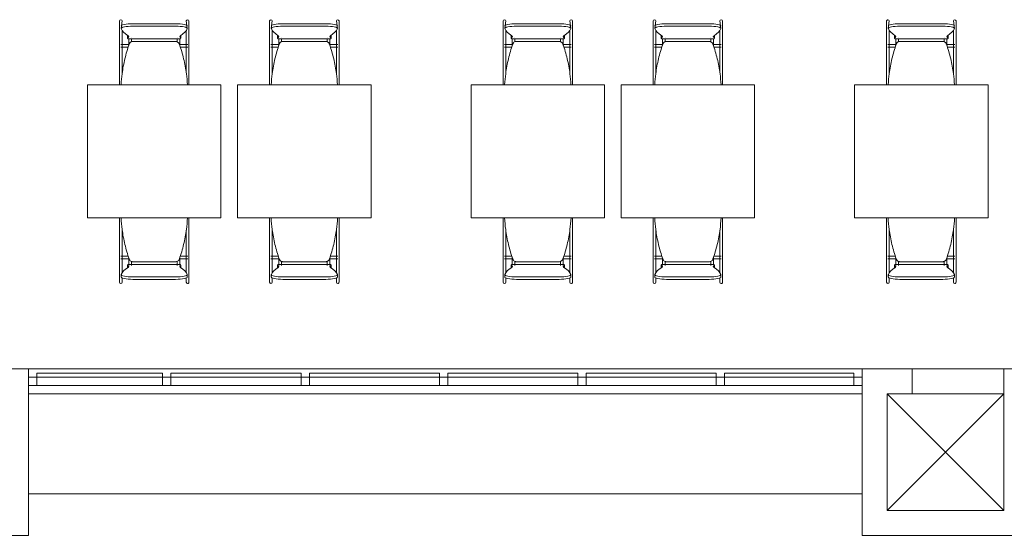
# Model space of a CAD drawing. Extents: x -1871171.1 to -1871111.3, y 2848215.5 to 2848272.6.
# Tile 103 of 121: x -1871125.6 to -1871119.7, y 2848228 to 2848231.1. Entities that reach past the tile are written whole.
import ezdxf

# ---------------------------------------------------------------- set-up
doc = ezdxf.new("R2010")
doc.units = 0
doc.header["$MEASUREMENT"] = 0
for name, color, linetype, lineweight in [('6075-BSE-ARQ-TERR$0$K-BSE-ARQ-ALV', 7, 'CONTINUOUS', 5), ('6075-BSE-ARQ-TERR$0$K-BSE-ARQ-LAY', 252, 'CONTINUOUS', 5), ('6075-BSE-ARQ-TERR$0$K-BSE-ARQ-MOB', 8, 'CONTINUOUS', 5)]:
    doc.layers.add(name, color=color, linetype=linetype, lineweight=lineweight)
doc.layers.add('K-NV2-ARQ-TXT-GER', color=1, linetype='CONTINUOUS')

# ---------------------------------------------------------------- blocks, each defined once
blk = doc.blocks.new('6075-BSE-ARQ-TERR')
at = {"layer": '6075-BSE-ARQ-TERR$0$K-BSE-ARQ-ALV'}
for p, q in [((52.24, -42.6), (22.11, -42.6)), ((40.45, -43.6), (40.45, -42.6)), ((45.45, -42.6), (45.45, -43.6)), ((45.75, -42.75), (45.75, -42.6)), ((46.3, -42.6), (46.3, -43.45)), ((45.45, -42.75), (40.45, -42.75)), ((45.6, -43.45), (45.6, -42.75)), ((45.6, -42.75), (46.3, -42.75)), ((46.3, -43.45), (45.6, -43.45)), ((39.45, -43.6), (40.45, -43.6)), ((45.45, -43.6), (46.45, -43.6))]:
    blk.add_line(p, q, dxfattribs=at)
at = {"layer": '6075-BSE-ARQ-TERR$0$K-BSE-ARQ-LAY'}
for p, q in [((41.255, -42.6255), (40.5, -42.6255)), ((40.5, -42.7), (40.5, -42.6255)), ((42.085, -42.6255), (41.305, -42.6255)), ((42.915, -42.6255), (42.135, -42.6255)), ((43.745, -42.6255), (42.965, -42.6255)), ((44.575, -42.6255), (43.795, -42.6255)), ((45.4, -42.6255), (44.625, -42.6255)), ((45.45, -42.65), (40.45, -42.65)), ((40.45, -42.7), (45.45, -42.7)), ((45.6, -42.75), (46.3, -43.45)), ((46.3, -42.75), (45.6, -43.45)), ((40.45, -43.35), (45.45, -43.35))]:
    blk.add_line(p, q, dxfattribs=at)
at = {"layer": '6075-BSE-ARQ-TERR$0$K-BSE-ARQ-LAY', "extrusion": (0, 0, -1)}
for p, q in [((41.255, -42.6255), (41.255, -42.7)), ((41.305, -42.7), (41.305, -42.6255)), ((42.085, -42.6255), (42.085, -42.7)), ((42.135, -42.7), (42.135, -42.6255)), ((42.915, -42.6255), (42.915, -42.7)), ((42.965, -42.7), (42.965, -42.6255)), ((43.745, -42.6255), (43.745, -42.7)), ((43.795, -42.7), (43.795, -42.6255)), ((44.575, -42.6255), (44.575, -42.7)), ((44.625, -42.7), (44.625, -42.6255)), ((45.4, -42.6255), (45.4, -42.7))]:
    blk.add_line(p, q, dxfattribs=at)
at = {"layer": '6075-BSE-ARQ-TERR$0$K-BSE-ARQ-MOB'}
for p, q in [((40.997, -40.5116), (40.997, -40.6394)), ((41.013, -40.5116), (41.0069, -40.557)), ((41.0769, -40.5289), (41.3331, -40.5289)), ((41.3331, -40.5437), (41.0769, -40.5437)), ((41.4031, -40.557), (41.397, -40.5116)), ((41.413, -40.7335), (41.413, -40.5116)), ((41.897, -40.5116), (41.897, -40.6394)), ((41.913, -40.5116), (41.9069, -40.557)), ((41.9769, -40.5289), (42.2331, -40.5289)), ((42.2331, -40.5437), (41.9769, -40.5437)), ((42.3031, -40.557), (42.297, -40.5116)), ((42.313, -40.7335), (42.313, -40.5116)), ((43.297, -40.5116), (43.297, -40.6394)), ((43.313, -40.5116), (43.3069, -40.557)), ((43.3769, -40.5289), (43.6331, -40.5289)), ((43.6331, -40.5437), (43.3769, -40.5437)), ((43.7031, -40.557), (43.697, -40.5116)), ((43.713, -40.7335), (43.713, -40.5116)), ((44.197, -40.5116), (44.197, -40.6394)), ((44.213, -40.5116), (44.2069, -40.557)), ((44.2769, -40.5289), (44.5331, -40.5289)), ((44.5331, -40.5437), (44.2769, -40.5437)), ((44.6031, -40.557), (44.597, -40.5116)), ((44.613, -40.7335), (44.613, -40.5116)), ((45.597, -40.5116), (45.597, -40.6394)), ((45.613, -40.5116), (45.6069, -40.557)), ((45.6769, -40.5289), (45.9331, -40.5289)), ((45.9331, -40.5437), (45.6769, -40.5437)), ((46.0031, -40.557), (45.997, -40.5116)), ((46.013, -40.7335), (46.013, -40.5116)), ((41.013, -40.6394), (41.013, -40.5684)), ((41.045, -40.6001), (41.045, -40.6149)), ((41.0483, -40.6191), (41.3617, -40.6191)), ((41.365, -40.6149), (41.365, -40.6001)), ((41.397, -40.5684), (41.397, -40.6394)), ((41.913, -40.6394), (41.913, -40.5684)), ((41.945, -40.6001), (41.945, -40.6149)), ((41.9483, -40.6191), (42.2617, -40.6191)), ((42.265, -40.6149), (42.265, -40.6001)), ((42.297, -40.5684), (42.297, -40.6394)), ((43.313, -40.6394), (43.313, -40.5684)), ((43.345, -40.6001), (43.345, -40.6149)), ((43.3483, -40.6191), (43.6617, -40.6191)), ((43.665, -40.6149), (43.665, -40.6001)), ((43.697, -40.5684), (43.697, -40.6394)), ((44.213, -40.6394), (44.213, -40.5684)), ((44.245, -40.6001), (44.245, -40.6149)), ((44.2483, -40.6191), (44.5617, -40.6191)), ((44.565, -40.6149), (44.565, -40.6001)), ((44.597, -40.5684), (44.597, -40.6394)), ((45.613, -40.6394), (45.613, -40.5684)), ((45.645, -40.6001), (45.645, -40.6149)), ((45.6483, -40.6191), (45.9617, -40.6191)), ((45.965, -40.6149), (45.965, -40.6001)), ((45.997, -40.5684), (45.997, -40.6394)), ((40.997, -40.64), (40.997, -40.7335)), ((41.0538, -40.6529), (41.005, -40.6529)), ((41.005, -40.6689), (41.0487, -40.6689)), ((41.013, -40.8242), (41.013, -40.6562)), ((41.332, -40.6344), (41.078, -40.6344)), ((41.4055, -40.6529), (41.3562, -40.6529)), ((41.3613, -40.6689), (41.4055, -40.6689)), ((41.397, -40.64), (41.397, -40.7335)), ((41.897, -40.64), (41.897, -40.7335)), ((41.9538, -40.6529), (41.905, -40.6529)), ((41.905, -40.6689), (41.9487, -40.6689)), ((41.913, -40.8242), (41.913, -40.6562)), ((42.232, -40.6344), (41.978, -40.6344)), ((42.3055, -40.6529), (42.2562, -40.6529)), ((42.2613, -40.6689), (42.3055, -40.6689)), ((42.297, -40.64), (42.297, -40.7335)), ((43.297, -40.64), (43.297, -40.7335)), ((43.3538, -40.6529), (43.305, -40.6529)), ((43.305, -40.6689), (43.3487, -40.6689)), ((43.313, -40.8242), (43.313, -40.6562)), ((43.632, -40.6344), (43.378, -40.6344)), ((43.7055, -40.6529), (43.6562, -40.6529)), ((43.6613, -40.6689), (43.7055, -40.6689)), ((43.697, -40.64), (43.697, -40.7335)), ((44.197, -40.64), (44.197, -40.7335)), ((44.2538, -40.6529), (44.205, -40.6529)), ((44.205, -40.6689), (44.2487, -40.6689)), ((44.213, -40.8242), (44.213, -40.6562)), ((44.532, -40.6344), (44.278, -40.6344)), ((44.6055, -40.6529), (44.5562, -40.6529)), ((44.5613, -40.6689), (44.6055, -40.6689)), ((44.597, -40.64), (44.597, -40.7335)), ((45.597, -40.64), (45.597, -40.7335)), ((45.6538, -40.6529), (45.605, -40.6529)), ((45.605, -40.6689), (45.6487, -40.6689)), ((45.613, -40.8242), (45.613, -40.6562)), ((45.932, -40.6344), (45.678, -40.6344)), ((46.0055, -40.6529), (45.9562, -40.6529)), ((45.9613, -40.6689), (46.0055, -40.6689)), ((45.997, -40.64), (45.997, -40.7335)), ((40.997, -40.7335), (40.997, -40.8382)), ((41.397, -40.7335), (41.397, -40.8242)), ((41.897, -40.7335), (41.897, -40.8382)), ((42.297, -40.7335), (42.297, -40.8242)), ((43.297, -40.7335), (43.297, -40.8382)), ((43.697, -40.7335), (43.697, -40.8242)), ((44.197, -40.7335), (44.197, -40.8382)), ((44.597, -40.7335), (44.597, -40.8242)), ((45.597, -40.7335), (45.597, -40.8382)), ((45.997, -40.7335), (45.997, -40.8242)), ((41.413, -40.8754), (41.413, -40.7644)), ((42.313, -40.8754), (42.313, -40.7644)), ((43.713, -40.8754), (43.713, -40.7644)), ((44.613, -40.8754), (44.613, -40.7644)), ((46.013, -40.8754), (46.013, -40.7644)), ((40.997, -40.8396), (40.997, -40.8754)), ((41.897, -40.8396), (41.897, -40.8754)), ((43.297, -40.8396), (43.297, -40.8754)), ((44.197, -40.8396), (44.197, -40.8754)), ((45.597, -40.8396), (45.597, -40.8754)), ((41.605, -40.8944), (40.805, -40.8944)), ((40.805, -40.8944), (40.805, -41.6944)), ((41.605, -41.6944), (41.605, -40.8944)), ((42.505, -40.8944), (41.705, -40.8944)), ((41.705, -40.8944), (41.705, -41.6944)), ((42.505, -41.6944), (42.505, -40.8944)), ((43.905, -40.8944), (43.105, -40.8944)), ((43.105, -40.8944), (43.105, -41.6944)), ((43.905, -41.6944), (43.905, -40.8944)), ((44.805, -40.8944), (44.005, -40.8944)), ((44.005, -40.8944), (44.005, -41.6944)), ((44.805, -41.6944), (44.805, -40.8944)), ((46.205, -40.8944), (45.405, -40.8944)), ((45.405, -40.8944), (45.405, -41.6944)), ((46.205, -41.6944), (46.205, -40.8944)), ((40.805, -41.6944), (41.605, -41.6944)), ((40.997, -41.6944), (40.997, -41.7291)), ((40.997, -41.7301), (40.997, -41.8277)), ((41.0064, -41.6988), (41.005, -41.6988)), ((41.4055, -41.6988), (41.4036, -41.6988)), ((41.413, -41.8277), (41.413, -41.7166)), ((41.705, -41.6944), (42.505, -41.6944)), ((41.897, -41.6944), (41.897, -41.7291)), ((41.897, -41.7301), (41.897, -41.8277)), ((41.9064, -41.6988), (41.905, -41.6988)), ((42.3055, -41.6988), (42.3038, -41.6988)), ((42.313, -41.8277), (42.313, -41.7166)), ((43.105, -41.6944), (43.905, -41.6944)), ((43.297, -41.6944), (43.297, -41.7291)), ((43.297, -41.7301), (43.297, -41.8277)), ((43.3064, -41.6988), (43.305, -41.6988)), ((43.7055, -41.6988), (43.7036, -41.6988)), ((43.713, -41.8277), (43.713, -41.7166)), ((44.005, -41.6944), (44.805, -41.6944)), ((44.197, -41.6944), (44.197, -41.7291)), ((44.197, -41.7301), (44.197, -41.8277)), ((44.2064, -41.6988), (44.205, -41.6988)), ((44.6055, -41.6988), (44.6036, -41.6988)), ((44.613, -41.8277), (44.613, -41.7166)), ((45.405, -41.6944), (46.205, -41.6944)), ((45.597, -41.6944), (45.597, -41.7291)), ((45.597, -41.7301), (45.597, -41.8277)), ((45.6064, -41.6988), (45.605, -41.6988)), ((46.0055, -41.6988), (46.0036, -41.6988)), ((46.013, -41.8277), (46.013, -41.7166)), ((41.013, -41.8277), (41.013, -41.7678)), ((41.397, -41.7678), (41.397, -41.8277)), ((41.913, -41.8277), (41.913, -41.7678)), ((42.297, -41.7678), (42.297, -41.8277)), ((43.313, -41.8277), (43.313, -41.7678)), ((43.697, -41.7678), (43.697, -41.8277)), ((44.213, -41.8277), (44.213, -41.7678)), ((44.597, -41.7678), (44.597, -41.8277)), ((45.613, -41.8277), (45.613, -41.7678)), ((45.997, -41.7678), (45.997, -41.8277)), ((40.997, -41.8301), (40.997, -41.9359)), ((41.013, -42.0237), (41.013, -41.8586)), ((41.397, -41.8301), (41.397, -41.9359)), ((41.413, -42.0804), (41.413, -41.8586)), ((41.897, -41.8301), (41.897, -41.9359)), ((41.913, -42.0237), (41.913, -41.8586)), ((42.297, -41.8301), (42.297, -41.9359)), ((42.313, -42.0804), (42.313, -41.8586)), ((43.297, -41.8301), (43.297, -41.9359)), ((43.313, -42.0237), (43.313, -41.8586)), ((43.697, -41.8301), (43.697, -41.9359)), ((43.713, -42.0804), (43.713, -41.8586)), ((44.197, -41.8301), (44.197, -41.9359)), ((44.213, -42.0237), (44.213, -41.8586)), ((44.597, -41.8301), (44.597, -41.9359)), ((44.613, -42.0804), (44.613, -41.8586)), ((45.597, -41.8301), (45.597, -41.9359)), ((45.613, -42.0237), (45.613, -41.8586)), ((45.997, -41.8301), (45.997, -41.9359)), ((46.013, -42.0804), (46.013, -41.8586)), ((40.997, -41.9372), (40.997, -42.0804)), ((41.0487, -41.9232), (41.005, -41.9232)), ((41.005, -41.9392), (41.0538, -41.9392)), ((41.045, -41.9772), (41.045, -41.9919)), ((41.3617, -41.973), (41.0483, -41.973)), ((41.078, -41.9576), (41.332, -41.9576)), ((41.3562, -41.9392), (41.4055, -41.9392)), ((41.4055, -41.9232), (41.3613, -41.9232)), ((41.365, -41.9919), (41.365, -41.9772)), ((41.397, -41.9372), (41.397, -42.0237)), ((41.897, -41.9372), (41.897, -42.0804)), ((41.9487, -41.9232), (41.905, -41.9232)), ((41.905, -41.9392), (41.9538, -41.9392)), ((41.945, -41.9772), (41.945, -41.9919)), ((42.2617, -41.973), (41.9483, -41.973)), ((41.978, -41.9576), (42.232, -41.9576)), ((42.2562, -41.9392), (42.3055, -41.9392)), ((42.3055, -41.9232), (42.2613, -41.9232)), ((42.265, -41.9919), (42.265, -41.9772)), ((42.297, -41.9372), (42.297, -42.0237)), ((43.297, -41.9372), (43.297, -42.0804)), ((43.3487, -41.9232), (43.305, -41.9232)), ((43.305, -41.9392), (43.3538, -41.9392)), ((43.345, -41.9772), (43.345, -41.9919)), ((43.6617, -41.973), (43.3483, -41.973)), ((43.378, -41.9576), (43.632, -41.9576)), ((43.6562, -41.9392), (43.7055, -41.9392)), ((43.7055, -41.9232), (43.6613, -41.9232)), ((43.665, -41.9919), (43.665, -41.9772)), ((43.697, -41.9372), (43.697, -42.0237)), ((44.197, -41.9372), (44.197, -42.0804)), ((44.2487, -41.9232), (44.205, -41.9232)), ((44.205, -41.9392), (44.2538, -41.9392)), ((44.245, -41.9772), (44.245, -41.9919)), ((44.5617, -41.973), (44.2483, -41.973)), ((44.278, -41.9576), (44.532, -41.9576)), ((44.5562, -41.9392), (44.6055, -41.9392)), ((44.6055, -41.9232), (44.5613, -41.9232)), ((44.565, -41.9919), (44.565, -41.9772)), ((44.597, -41.9372), (44.597, -42.0237)), ((45.597, -41.9372), (45.597, -42.0804)), ((45.6487, -41.9232), (45.605, -41.9232)), ((45.605, -41.9392), (45.6538, -41.9392)), ((45.645, -41.9772), (45.645, -41.9919)), ((45.9617, -41.973), (45.6483, -41.973)), ((45.678, -41.9576), (45.932, -41.9576)), ((45.9562, -41.9392), (46.0055, -41.9392)), ((46.0055, -41.9232), (45.9613, -41.9232)), ((45.965, -41.9919), (45.965, -41.9772)), ((45.997, -41.9372), (45.997, -42.0237)), ((41.0069, -42.035), (41.0069, -42.0498)), ((41.4031, -42.0498), (41.4031, -42.035)), ((41.9069, -42.035), (41.9069, -42.0498)), ((42.3031, -42.0498), (42.3031, -42.035)), ((43.3069, -42.035), (43.3069, -42.0498)), ((43.7031, -42.0498), (43.7031, -42.035)), ((44.2069, -42.035), (44.2069, -42.0498)), ((44.6031, -42.0498), (44.6031, -42.035)), ((45.6069, -42.035), (45.6069, -42.0498)), ((46.0031, -42.0498), (46.0031, -42.035)), ((41.013, -42.0804), (41.013, -42.0551)), ((41.0769, -42.0484), (41.3331, -42.0484)), ((41.3331, -42.0631), (41.0769, -42.0631)), ((41.397, -42.0551), (41.397, -42.0804)), ((41.913, -42.0804), (41.913, -42.0551)), ((41.9769, -42.0484), (42.2331, -42.0484)), ((42.2331, -42.0631), (41.9769, -42.0631)), ((42.297, -42.0551), (42.297, -42.0804)), ((43.313, -42.0804), (43.313, -42.0551)), ((43.3769, -42.0484), (43.6331, -42.0484)), ((43.6331, -42.0631), (43.3769, -42.0631)), ((43.697, -42.0551), (43.697, -42.0804)), ((44.213, -42.0804), (44.213, -42.0551)), ((44.2769, -42.0484), (44.5331, -42.0484)), ((44.5331, -42.0631), (44.2769, -42.0631)), ((44.597, -42.0551), (44.597, -42.0804)), ((45.613, -42.0804), (45.613, -42.0551)), ((45.6769, -42.0484), (45.9331, -42.0484)), ((45.9331, -42.0631), (45.6769, -42.0631)), ((45.997, -42.0551), (45.997, -42.0804))]:
    blk.add_line(p, q, dxfattribs=at)
at = {"layer": '6075-BSE-ARQ-TERR$0$K-BSE-ARQ-MOB', "flags": 128}
for points in [[(41.052, -40.6113), (41.052, -40.6109), (41.052, -40.6109)], [(41.052, -40.6586), (41.052, -40.6194)], [(41.068, -40.6109), (41.068, -40.6113)], [(41.068, -40.6192), (41.068, -40.6239), (41.068, -40.6357), (41.068, -40.6367)], [(41.342, -40.6113), (41.342, -40.6109), (41.342, -40.6109)], [(41.342, -40.636), (41.342, -40.6194)], [(41.358, -40.6109), (41.358, -40.6113)], [(41.358, -40.6192), (41.358, -40.6239), (41.358, -40.655), (41.358, -40.6586)], [(41.952, -40.6113), (41.952, -40.6109), (41.952, -40.6109)], [(41.952, -40.6586), (41.952, -40.6194)], [(41.968, -40.6109), (41.968, -40.6113)], [(41.968, -40.6192), (41.968, -40.6239), (41.968, -40.6357), (41.968, -40.6367)], [(42.242, -40.6113), (42.242, -40.6109), (42.242, -40.6109)], [(42.242, -40.636), (42.242, -40.6194)], [(42.258, -40.6109), (42.258, -40.6113)], [(42.258, -40.6192), (42.258, -40.6239), (42.258, -40.655), (42.258, -40.6586)], [(43.352, -40.6113), (43.352, -40.6109), (43.352, -40.6109)], [(43.352, -40.6586), (43.352, -40.6194)], [(43.368, -40.6109), (43.368, -40.6113)], [(43.368, -40.6192), (43.368, -40.6239), (43.368, -40.6357), (43.368, -40.6367)], [(43.642, -40.6113), (43.642, -40.6109), (43.642, -40.6109)], [(43.642, -40.636), (43.642, -40.6194)], [(43.658, -40.6109), (43.658, -40.6113)], [(43.658, -40.6192), (43.658, -40.6239), (43.658, -40.655), (43.658, -40.6586)], [(44.252, -40.6113), (44.252, -40.6109), (44.252, -40.6109)], [(44.252, -40.6586), (44.252, -40.6194)], [(44.268, -40.6109), (44.268, -40.6113)], [(44.268, -40.6192), (44.268, -40.6239), (44.268, -40.6357), (44.268, -40.6367)], [(44.542, -40.6113), (44.542, -40.6109), (44.542, -40.6109)], [(44.542, -40.636), (44.542, -40.6194)], [(44.558, -40.6109), (44.558, -40.6113)], [(44.558, -40.6192), (44.558, -40.6239), (44.558, -40.655), (44.558, -40.6586)], [(45.652, -40.6113), (45.652, -40.6109), (45.652, -40.6109)], [(45.652, -40.6586), (45.652, -40.6194)], [(45.668, -40.6109), (45.668, -40.6113)], [(45.668, -40.6192), (45.668, -40.6239), (45.668, -40.6357), (45.668, -40.6367)], [(45.942, -40.6113), (45.942, -40.6109), (45.942, -40.6109)], [(45.942, -40.636), (45.942, -40.6194)], [(45.958, -40.6109), (45.958, -40.6113)], [(45.958, -40.6192), (45.958, -40.6239), (45.958, -40.655), (45.958, -40.6586)], [(40.997, -40.6394), (40.997, -40.6448), (40.997, -40.6554), (40.997, -40.6562)], [(41.013, -40.6562), (41.013, -40.6394)], [(41.397, -40.6394), (41.397, -40.6448), (41.397, -40.6554), (41.397, -40.6562)], [(41.413, -40.6562), (41.413, -40.6394)], [(41.897, -40.6394), (41.897, -40.6448), (41.897, -40.6554), (41.897, -40.6562)], [(41.913, -40.6562), (41.913, -40.6394)], [(42.297, -40.6394), (42.297, -40.6448), (42.297, -40.6554), (42.297, -40.6562)], [(42.313, -40.6562), (42.313, -40.6394)], [(43.297, -40.6394), (43.297, -40.6448), (43.297, -40.6554), (43.297, -40.6562)], [(43.313, -40.6562), (43.313, -40.6394)], [(43.697, -40.6394), (43.697, -40.6448), (43.697, -40.6554), (43.697, -40.6562)], [(43.713, -40.6562), (43.713, -40.6394)], [(44.197, -40.6394), (44.197, -40.6448), (44.197, -40.6554), (44.197, -40.6562)], [(44.213, -40.6562), (44.213, -40.6394)], [(44.597, -40.6394), (44.597, -40.6448), (44.597, -40.6554), (44.597, -40.6562)], [(44.613, -40.6562), (44.613, -40.6394)], [(45.597, -40.6394), (45.597, -40.6448), (45.597, -40.6554), (45.597, -40.6562)], [(45.613, -40.6562), (45.613, -40.6394)], [(45.997, -40.6394), (45.997, -40.6448), (45.997, -40.6554), (45.997, -40.6562)], [(46.013, -40.6562), (46.013, -40.6394)], [(40.997, -40.7335), (40.997, -40.7559), (40.997, -40.7644)], [(41.013, -40.7644), (41.013, -40.7335)], [(41.397, -40.7335), (41.397, -40.7559), (41.397, -40.7644)], [(41.413, -40.7644), (41.413, -40.7335)], [(41.897, -40.7335), (41.897, -40.7559), (41.897, -40.7644)], [(41.913, -40.7644), (41.913, -40.7335)], [(42.297, -40.7335), (42.297, -40.7559), (42.297, -40.7644)], [(42.313, -40.7644), (42.313, -40.7335)], [(43.297, -40.7335), (43.297, -40.7559), (43.297, -40.7644)], [(43.313, -40.7644), (43.313, -40.7335)], [(43.697, -40.7335), (43.697, -40.7559), (43.697, -40.7644)], [(43.713, -40.7644), (43.713, -40.7335)], [(44.197, -40.7335), (44.197, -40.7559), (44.197, -40.7644)], [(44.213, -40.7644), (44.213, -40.7335)], [(44.597, -40.7335), (44.597, -40.7559), (44.597, -40.7644)], [(44.613, -40.7644), (44.613, -40.7335)], [(45.597, -40.7335), (45.597, -40.7559), (45.597, -40.7644)], [(45.613, -40.7644), (45.613, -40.7335)], [(45.997, -40.7335), (45.997, -40.7559), (45.997, -40.7644)], [(46.013, -40.7644), (46.013, -40.7335)], [(40.997, -40.8382), (40.997, -40.8438), (40.997, -40.8556), (40.997, -40.863)], [(41.413, -40.863), (41.413, -40.8382)], [(41.897, -40.8382), (41.897, -40.8438), (41.897, -40.8556), (41.897, -40.863)], [(42.313, -40.863), (42.313, -40.8382)], [(43.297, -40.8382), (43.297, -40.8438), (43.297, -40.8556), (43.297, -40.863)], [(43.713, -40.863), (43.713, -40.8382)], [(44.197, -40.8382), (44.197, -40.8438), (44.197, -40.8556), (44.197, -40.863)], [(44.613, -40.863), (44.613, -40.8382)], [(45.597, -40.8382), (45.597, -40.8438), (45.597, -40.8556), (45.597, -40.863)], [(46.013, -40.863), (46.013, -40.8382)], [(40.997, -40.8754), (40.997, -40.8898), (40.997, -40.8944)], [(41.413, -40.8944), (41.413, -40.8754)], [(41.897, -40.8754), (41.897, -40.8898), (41.897, -40.8944)], [(42.313, -40.8944), (42.313, -40.8754)], [(43.297, -40.8754), (43.297, -40.8898), (43.297, -40.8944)], [(43.713, -40.8944), (43.713, -40.8754)], [(44.197, -40.8754), (44.197, -40.8898), (44.197, -40.8944)], [(44.613, -40.8944), (44.613, -40.8754)], [(45.597, -40.8754), (45.597, -40.8898), (45.597, -40.8944)], [(46.013, -40.8944), (46.013, -40.8754)], [(40.997, -41.6944), (40.997, -41.7166)], [(40.997, -41.7291), (40.997, -41.7345), (40.997, -41.746), (40.997, -41.7538)], [(41.413, -41.7166), (41.413, -41.6944)], [(41.413, -41.7538), (41.413, -41.7291)], [(41.897, -41.6944), (41.897, -41.7166)], [(41.897, -41.7291), (41.897, -41.7345), (41.897, -41.746), (41.897, -41.7538)], [(42.313, -41.7166), (42.313, -41.6944)], [(42.313, -41.7538), (42.313, -41.7291)], [(43.297, -41.6944), (43.297, -41.7166)], [(43.297, -41.7291), (43.297, -41.7345), (43.297, -41.746), (43.297, -41.7538)], [(43.713, -41.7166), (43.713, -41.6944)], [(43.713, -41.7538), (43.713, -41.7291)], [(44.197, -41.6944), (44.197, -41.7166)], [(44.197, -41.7291), (44.197, -41.7345), (44.197, -41.746), (44.197, -41.7538)], [(44.613, -41.7166), (44.613, -41.6944)], [(44.613, -41.7538), (44.613, -41.7291)], [(45.597, -41.6944), (45.597, -41.7166)], [(45.597, -41.7291), (45.597, -41.7345), (45.597, -41.746), (45.597, -41.7538)], [(46.013, -41.7166), (46.013, -41.6944)], [(46.013, -41.7538), (46.013, -41.7291)], [(40.997, -41.8277), (40.997, -41.8348), (40.997, -41.8554), (40.997, -41.8586)], [(41.013, -41.8586), (41.013, -41.8277)], [(41.397, -41.8277), (41.397, -41.8348), (41.397, -41.8554), (41.397, -41.8586)], [(41.413, -41.8586), (41.413, -41.8277)], [(41.897, -41.8277), (41.897, -41.8348), (41.897, -41.8554), (41.897, -41.8586)], [(41.913, -41.8586), (41.913, -41.8277)], [(42.297, -41.8277), (42.297, -41.8348), (42.297, -41.8554), (42.297, -41.8586)], [(42.313, -41.8586), (42.313, -41.8277)], [(43.297, -41.8277), (43.297, -41.8348), (43.297, -41.8554), (43.297, -41.8586)], [(43.313, -41.8586), (43.313, -41.8277)], [(43.697, -41.8277), (43.697, -41.8348), (43.697, -41.8554), (43.697, -41.8586)], [(43.713, -41.8586), (43.713, -41.8277)], [(44.197, -41.8277), (44.197, -41.8348), (44.197, -41.8554), (44.197, -41.8586)], [(44.213, -41.8586), (44.213, -41.8277)], [(44.597, -41.8277), (44.597, -41.8348), (44.597, -41.8554), (44.597, -41.8586)], [(44.613, -41.8586), (44.613, -41.8277)], [(45.597, -41.8277), (45.597, -41.8348), (45.597, -41.8554), (45.597, -41.8586)], [(45.613, -41.8586), (45.613, -41.8277)], [(45.997, -41.8277), (45.997, -41.8348), (45.997, -41.8554), (45.997, -41.8586)], [(46.013, -41.8586), (46.013, -41.8277)], [(40.997, -41.9359), (40.997, -41.9446), (40.997, -41.9456), (40.997, -41.9526)], [(41.013, -41.9526), (41.013, -41.9359)], [(41.052, -41.9728), (41.052, -41.9334)], [(41.052, -41.9812), (41.052, -41.9808)], [(41.068, -41.9561), (41.068, -41.9638), (41.068, -41.9652), (41.068, -41.9726)], [(41.068, -41.9807), (41.068, -41.9812), (41.068, -41.9812)], [(41.342, -41.9728), (41.342, -41.9554)], [(41.342, -41.9812), (41.342, -41.9808)], [(41.358, -41.9334), (41.358, -41.9348), (41.358, -41.9652), (41.358, -41.9726)], [(41.358, -41.9807), (41.358, -41.9812), (41.358, -41.9812)], [(41.397, -41.9359), (41.397, -41.9446), (41.397, -41.9456), (41.397, -41.9526)], [(41.413, -41.9526), (41.413, -41.9359)], [(41.897, -41.9359), (41.897, -41.9446), (41.897, -41.9456), (41.897, -41.9526)], [(41.913, -41.9526), (41.913, -41.9359)], [(41.952, -41.9728), (41.952, -41.9334)], [(41.952, -41.9812), (41.952, -41.9808)], [(41.968, -41.9561), (41.968, -41.9638), (41.968, -41.9652), (41.968, -41.9726)], [(41.968, -41.9807), (41.968, -41.9812), (41.968, -41.9812)], [(42.242, -41.9728), (42.242, -41.9554)], [(42.242, -41.9812), (42.242, -41.9808)], [(42.258, -41.9334), (42.258, -41.9348), (42.258, -41.9652), (42.258, -41.9726)], [(42.258, -41.9807), (42.258, -41.9812), (42.258, -41.9812)], [(42.297, -41.9359), (42.297, -41.9446), (42.297, -41.9456), (42.297, -41.9526)], [(42.313, -41.9526), (42.313, -41.9359)], [(43.297, -41.9359), (43.297, -41.9446), (43.297, -41.9456), (43.297, -41.9526)], [(43.313, -41.9526), (43.313, -41.9359)], [(43.352, -41.9728), (43.352, -41.9334)], [(43.352, -41.9812), (43.352, -41.9808)], [(43.368, -41.9561), (43.368, -41.9638), (43.368, -41.9652), (43.368, -41.9726)], [(43.368, -41.9807), (43.368, -41.9812), (43.368, -41.9812)], [(43.642, -41.9728), (43.642, -41.9554)], [(43.642, -41.9812), (43.642, -41.9808)], [(43.658, -41.9334), (43.658, -41.9348), (43.658, -41.9652), (43.658, -41.9726)], [(43.658, -41.9807), (43.658, -41.9812), (43.658, -41.9812)], [(43.697, -41.9359), (43.697, -41.9446), (43.697, -41.9456), (43.697, -41.9526)], [(43.713, -41.9526), (43.713, -41.9359)], [(44.197, -41.9359), (44.197, -41.9446), (44.197, -41.9456), (44.197, -41.9526)], [(44.213, -41.9526), (44.213, -41.9359)], [(44.252, -41.9728), (44.252, -41.9334)], [(44.252, -41.9812), (44.252, -41.9808)], [(44.268, -41.9561), (44.268, -41.9638), (44.268, -41.9652), (44.268, -41.9726)], [(44.268, -41.9807), (44.268, -41.9812), (44.268, -41.9812)], [(44.542, -41.9728), (44.542, -41.9554)], [(44.542, -41.9812), (44.542, -41.9808)], [(44.558, -41.9334), (44.558, -41.9348), (44.558, -41.9652), (44.558, -41.9726)], [(44.558, -41.9807), (44.558, -41.9812), (44.558, -41.9812)], [(44.597, -41.9359), (44.597, -41.9446), (44.597, -41.9456), (44.597, -41.9526)], [(44.613, -41.9526), (44.613, -41.9359)], [(45.597, -41.9359), (45.597, -41.9446), (45.597, -41.9456), (45.597, -41.9526)], [(45.613, -41.9526), (45.613, -41.9359)], [(45.652, -41.9728), (45.652, -41.9334)], [(45.652, -41.9812), (45.652, -41.9808)], [(45.668, -41.9561), (45.668, -41.9638), (45.668, -41.9652), (45.668, -41.9726)], [(45.668, -41.9807), (45.668, -41.9812), (45.668, -41.9812)], [(45.942, -41.9728), (45.942, -41.9554)], [(45.942, -41.9812), (45.942, -41.9808)], [(45.958, -41.9334), (45.958, -41.9348), (45.958, -41.9652), (45.958, -41.9726)], [(45.958, -41.9807), (45.958, -41.9812), (45.958, -41.9812)], [(45.997, -41.9359), (45.997, -41.9446), (45.997, -41.9456), (45.997, -41.9526)], [(46.013, -41.9526), (46.013, -41.9359)]]:
    blk.add_lwpolyline(points, dxfattribs=at)
at = {"layer": '6075-BSE-ARQ-TERR$0$K-BSE-ARQ-MOB'}
for centre, major_axis, ratio, start_param, end_param in [((41.005, -40.5116), (-0.008, 0), 0.93358, -1.570796, 0), ((41.005, -40.5116), (0.008, 0), 0.93358, 0, 1.570796), ((41.405, -40.5116), (-0.008, 0), 0.93358, -1.570796, 0), ((41.405, -40.5116), (0.008, 0), 0.93358, 0, 1.570796), ((41.905, -40.5116), (-0.008, 0), 0.93358, -1.570796, 0), ((41.905, -40.5116), (0.008, 0), 0.93358, 0, 1.570796), ((42.305, -40.5116), (-0.008, 0), 0.93358, -1.570796, 0), ((42.305, -40.5116), (0.008, 0), 0.93358, 0, 1.570796), ((43.305, -40.5116), (-0.008, 0), 0.93358, -1.570796, 0), ((43.305, -40.5116), (0.008, 0), 0.93358, 0, 1.570796), ((43.705, -40.5116), (-0.008, 0), 0.93358, -1.570796, 0), ((43.705, -40.5116), (0.008, 0), 0.93358, 0, 1.570796), ((44.205, -40.5116), (-0.008, 0), 0.93358, -1.570796, 0), ((44.205, -40.5116), (0.008, 0), 0.93358, 0, 1.570796), ((44.605, -40.5116), (-0.008, 0), 0.93358, -1.570796, 0), ((44.605, -40.5116), (0.008, 0), 0.93358, 0, 1.570796), ((45.605, -40.5116), (0.008, 0), 0.93358, 1.570796, 3.141593), ((45.605, -40.5116), (0.008, 0), 0.93358, 0, 1.570796), ((46.005, -40.5116), (-0.008, 0), 0.93358, -1.570796, 0), ((46.005, -40.5116), (-0.008, 0), 0.93358, 3.141593, 4.712389), ((41.0769, -40.5423), (0.07, 0), 0.190809, 1.570796, 3.210763), ((41.0769, -40.557), (-0.07, 0), 0.190809, -1.570796, 0.06917), ((41.9856, -40.545), (0.9808, 0), 0.190809, 3.210763, 3.440721), ((41.3331, -40.5423), (-0.07, 0), 0.190809, 3.072423, 4.712389), ((41.3331, -40.557), (-0.07, 0), 0.190809, 3.072423, 4.712389), ((40.4244, -40.545), (-0.9808, 0), 0.190809, 2.842464, 3.072423), ((41.9769, -40.5423), (0.07, 0), 0.190809, 1.570796, 3.210763), ((41.9769, -40.557), (-0.07, 0), 0.190809, -1.570796, 0.06917), ((42.8856, -40.545), (0.9808, 0), 0.190809, 3.210763, 3.440721), ((42.2331, -40.5423), (-0.07, 0), 0.190809, 3.072423, 4.712389), ((42.2331, -40.557), (-0.07, 0), 0.190809, 3.072423, 4.712389), ((41.3244, -40.545), (-0.9808, 0), 0.190809, 2.842464, 3.072423), ((43.3769, -40.5423), (0.07, 0), 0.190809, 1.570796, 3.210763), ((43.3769, -40.557), (0.07, 0), 0.190809, 1.570796, 3.210763), ((44.2856, -40.545), (0.9808, 0), 0.190809, 3.210763, 3.440721), ((43.6331, -40.5423), (-0.07, 0), 0.190809, 3.072423, 4.712389), ((43.6331, -40.557), (-0.07, 0), 0.190809, 3.072423, 4.712389), ((42.7244, -40.545), (-0.9808, 0), 0.190809, 2.842464, 3.072423), ((44.2769, -40.5423), (0.07, 0), 0.190809, 1.570796, 3.210763), ((44.2769, -40.557), (-0.07, 0), 0.190809, -1.570796, 0.06917), ((45.1856, -40.545), (0.9808, 0), 0.190809, 3.210763, 3.440721), ((44.5331, -40.5423), (-0.07, 0), 0.190809, 3.072423, 4.712389), ((44.5331, -40.557), (-0.07, 0), 0.190809, 3.072423, 4.712389), ((43.6244, -40.545), (-0.9808, 0), 0.190809, 2.842464, 3.072423), ((45.6769, -40.5423), (-0.07, 0), 0.190809, -1.570796, 0.06917), ((45.6769, -40.557), (-0.07, 0), 0.190809, -1.570796, 0.06917), ((46.5856, -40.545), (0.9808, 0), 0.190809, 3.210763, 3.440721), ((45.9331, -40.5423), (-0.07, 0), 0.190809, 3.072423, 4.712389), ((45.9331, -40.557), (-0.07, 0), 0.190809, 3.072423, 4.712389), ((45.0244, -40.545), (-0.9808, 0), 0.190809, 2.842464, 3.072423), ((41.1199, -40.6149), (0.0749, 0), 0.190809, 2.842464, 3.440721), ((41.1199, -40.6001), (-0.0749, 0), 0.190809, -0.09971, 0.09971), ((40.9591, -40.6054), (-0.0933, 0), 0.190809, 2.842464, 3.440721), ((41.4509, -40.6054), (0.0933, 0), 0.190809, 2.842464, 3.440721), ((41.2901, -40.6149), (0.0749, 0), 0.190809, -0.299129, 0.299129), ((41.2901, -40.6001), (0.0749, 0), 0.190809, -0.09971, 0.09971), ((42.0199, -40.6149), (0.0749, 0), 0.190809, 2.842464, 3.440721), ((42.0199, -40.6001), (-0.0749, 0), 0.190809, -0.09971, 0.09971), ((41.8591, -40.6054), (-0.0933, 0), 0.190809, 2.842464, 3.440721), ((42.3509, -40.6054), (0.0933, 0), 0.190809, 2.842464, 3.440721), ((42.1901, -40.6149), (0.0749, 0), 0.190809, -0.299129, 0.299129), ((42.1901, -40.6001), (0.0749, 0), 0.190809, -0.09971, 0.09971), ((43.4199, -40.6149), (0.0749, 0), 0.190809, 2.842464, 3.440721), ((43.4199, -40.6001), (-0.0749, 0), 0.190809, -0.09971, 0.09971), ((43.2591, -40.6054), (0.0933, 0), 0.190809, -0.299129, 0.299129), ((43.7509, -40.6054), (0.0933, 0), 0.190809, 2.842464, 3.440721), ((43.5901, -40.6149), (0.0749, 0), 0.190809, -0.299129, 0.299129), ((43.5901, -40.6001), (0.0749, 0), 0.190809, -0.09971, 0.09971), ((44.3199, -40.6149), (0.0749, 0), 0.190809, 2.842464, 3.440721), ((44.3199, -40.6001), (-0.0749, 0), 0.190809, -0.09971, 0.09971), ((44.1591, -40.6054), (-0.0933, 0), 0.190809, 2.842464, 3.440721), ((44.6509, -40.6054), (0.0933, 0), 0.190809, 2.842464, 3.440721), ((44.4901, -40.6149), (0.0749, 0), 0.190809, -0.299129, 0.299129), ((44.4901, -40.6001), (0.0749, 0), 0.190809, -0.09971, 0.09971), ((45.7199, -40.6149), (0.0749, 0), 0.190809, 2.842464, 3.440721), ((45.7199, -40.6001), (-0.0749, 0), 0.190809, -0.09971, 0.09971), ((45.5591, -40.6054), (-0.0933, 0), 0.190809, 2.842464, 3.440721), ((46.0509, -40.6054), (0.0933, 0), 0.190809, 2.842464, 3.440721), ((45.8901, -40.6149), (0.0749, 0), 0.190809, -0.299129, 0.299129), ((45.8901, -40.6001), (-0.0749, 0), 0.190809, 3.041883, 3.241302), ((41.1199, -41.9772), (0.0749, 0), 0.190809, 2.842464, 3.440721), ((41.2901, -41.9772), (0.0749, 0), 0.190809, -0.299129, 0.299129), ((42.0199, -41.9772), (0.0749, 0), 0.190809, 2.842464, 3.440721), ((42.1901, -41.9772), (0.0749, 0), 0.190809, -0.299129, 0.299129), ((43.4199, -41.9772), (0.0749, 0), 0.190809, 2.842464, 3.440721), ((43.5901, -41.9772), (0.0749, 0), 0.190809, -0.299129, 0.299129), ((44.3199, -41.9772), (0.0749, 0), 0.190809, 2.842464, 3.440721), ((44.4901, -41.9772), (0.0749, 0), 0.190809, -0.299129, 0.299129), ((45.7199, -41.9772), (0.0749, 0), 0.190809, 2.842464, 3.440721), ((45.8901, -41.9772), (-0.0749, 0), 0.190809, 2.842464, 3.440721), ((41.0769, -42.035), (-0.07, 0), 0.190809, -0.06917, 1.570796), ((41.9856, -42.047), (-0.9808, 0), 0.190809, -0.299129, -0.06917), ((41.1199, -41.9919), (-0.0749, 0), 0.190809, -0.09971, 0.09971), ((40.9591, -41.9866), (-0.0933, 0), 0.190809, 2.842464, 3.440721), ((41.3331, -42.035), (-0.07, 0), 0.190809, 1.570796, 3.210763), ((41.4509, -41.9866), (0.0933, 0), 0.190809, 2.842464, 3.440721), ((40.4244, -42.047), (0.9808, 0), 0.190809, 0.06917, 0.299129), ((41.2901, -41.9919), (0.0749, 0), 0.190809, -0.09971, 0.09971), ((41.9769, -42.035), (-0.07, 0), 0.190809, -0.06917, 1.570796), ((42.8856, -42.047), (-0.9808, 0), 0.190809, -0.299129, -0.06917), ((42.0199, -41.9919), (0.0749, 0), 0.190809, 3.041883, 3.241302), ((41.8591, -41.9866), (-0.0933, 0), 0.190809, 2.842464, 3.440721), ((42.2331, -42.035), (-0.07, 0), 0.190809, 1.570796, 3.210763), ((42.3509, -41.9866), (0.0933, 0), 0.190809, 2.842464, 3.440721), ((41.3244, -42.047), (0.9808, 0), 0.190809, 0.06917, 0.299129), ((42.1901, -41.9919), (0.0749, 0), 0.190809, -0.09971, 0.09971), ((43.3769, -42.035), (-0.07, 0), 0.190809, -0.06917, 1.570796), ((44.2856, -42.047), (0.9808, 0), 0.190809, 2.842464, 3.072423), ((43.4199, -41.9919), (-0.0749, 0), 0.190809, -0.09971, 0.09971), ((43.2591, -41.9866), (-0.0933, 0), 0.190809, 2.842464, 3.440721), ((43.6331, -42.035), (-0.07, 0), 0.190809, 1.570796, 3.210763), ((43.7509, -41.9866), (-0.0933, 0), 0.190809, -0.299129, 0.299129), ((42.7244, -42.047), (0.9808, 0), 0.190809, 0.06917, 0.299129), ((43.5901, -41.9919), (0.0749, 0), 0.190809, -0.09971, 0.09971), ((44.2769, -42.035), (-0.07, 0), 0.190809, -0.06917, 1.570796), ((45.1856, -42.047), (-0.9808, 0), 0.190809, -0.299129, -0.06917), ((44.3199, -41.9919), (-0.0749, 0), 0.190809, -0.09971, 0.09971), ((44.1591, -41.9866), (-0.0933, 0), 0.190809, 2.842464, 3.440721), ((44.5331, -42.035), (-0.07, 0), 0.190809, 1.570796, 3.210763), ((44.6509, -41.9866), (0.0933, 0), 0.190809, 2.842464, 3.440721), ((43.6244, -42.047), (0.9808, 0), 0.190809, 0.06917, 0.299129), ((44.4901, -41.9919), (0.0749, 0), 0.190809, -0.09971, 0.09971), ((45.6769, -42.035), (-0.07, 0), 0.190809, -0.06917, 1.570796), ((46.5856, -42.047), (-0.9808, 0), 0.190809, -0.299129, -0.06917), ((45.7199, -41.9919), (-0.0749, 0), 0.190809, -0.09971, 0.09971), ((45.5591, -41.9866), (0.0933, 0), 0.190809, -0.299129, 0.299129), ((45.9331, -42.035), (-0.07, 0), 0.190809, 1.570796, 3.210763), ((46.0509, -41.9866), (0.0933, 0), 0.190809, 2.842464, 3.440721), ((45.0244, -42.047), (-0.9808, 0), 0.190809, 3.210763, 3.440721), ((45.8901, -41.9919), (0.0749, 0), 0.190809, -0.09971, 0.09971), ((41.005, -42.0804), (-0.008, 0), 0.93358, 0, 1.570796), ((41.005, -42.0804), (0.008, 0), 0.93358, 4.712389, 6.283185), ((41.0769, -42.0498), (0.07, 0), 0.190809, 3.072423, 4.712389), ((41.3331, -42.0498), (0.07, 0), 0.190809, 4.712389, 6.352355), ((41.405, -42.0804), (-0.008, 0), 0.93358, 0, 1.570796), ((41.405, -42.0804), (-0.008, 0), 0.93358, 1.570796, 3.141593), ((41.905, -42.0804), (-0.008, 0), 0.93358, 0, 1.570796), ((41.905, -42.0804), (0.008, 0), 0.93358, 4.712389, 6.283185), ((41.9769, -42.0498), (0.07, 0), 0.190809, 3.072423, 4.712389), ((42.2331, -42.0498), (0.07, 0), 0.190809, 4.712389, 6.352355), ((42.305, -42.0804), (-0.008, 0), 0.93358, 0, 1.570796), ((42.305, -42.0804), (-0.008, 0), 0.93358, 1.570796, 3.141593), ((43.305, -42.0804), (-0.008, 0), 0.93358, 0, 1.570796), ((43.305, -42.0804), (0.008, 0), 0.93358, 4.712389, 6.283185), ((43.3769, -42.0498), (-0.07, 0), 0.190809, -0.06917, 1.570796), ((43.6331, -42.0498), (0.07, 0), 0.190809, 4.712389, 6.352355), ((43.705, -42.0804), (-0.008, 0), 0.93358, 0, 1.570796), ((43.705, -42.0804), (-0.008, 0), 0.93358, 1.570796, 3.141593), ((44.205, -42.0804), (-0.008, 0), 0.93358, 0, 1.570796), ((44.205, -42.0804), (0.008, 0), 0.93358, 4.712389, 6.283185), ((44.2769, -42.0498), (0.07, 0), 0.190809, 3.072423, 4.712389), ((44.5331, -42.0498), (0.07, 0), 0.190809, 4.712389, 6.352355), ((44.605, -42.0804), (-0.008, 0), 0.93358, 0, 1.570796), ((44.605, -42.0804), (-0.008, 0), 0.93358, 1.570796, 3.141593), ((45.605, -42.0804), (0.008, 0), 0.93358, 3.141593, 4.712389), ((45.605, -42.0804), (0.008, 0), 0.93358, 4.712389, 6.283185), ((45.6769, -42.0498), (0.07, 0), 0.190809, 3.072423, 4.712389), ((45.9331, -42.0498), (0.07, 0), 0.190809, 4.712389, 6.352355), ((46.005, -42.0804), (-0.008, 0), 0.93358, 0, 1.570796), ((46.005, -42.0804), (-0.008, 0), 0.93358, 1.570796, 3.141593)]:
    blk.add_ellipse(centre, major_axis=major_axis, ratio=ratio, start_param=start_param, end_param=end_param, dxfattribs=at)
for points, knots in [([(41.0544, -40.6512), (41.0444, -40.6799), (41.0274, -40.7382), (41.0123, -40.8199), (41.0074, -40.8723), (41.0061, -40.8944)], [0, 0, 0, 0, 0.3333333, 0.6666667, 0.9087018, 0.9087018, 0.9087018, 0.9087018]), ([(41.078, -40.6344), (41.0759, -40.6344), (41.0718, -40.6349), (41.065, -40.6376), (41.0597, -40.6419), (41.0562, -40.6469), (41.0549, -40.6497), (41.0544, -40.6512)], [0, 0, 0, 0, 0.2, 0.4, 0.7, 0.85, 1, 1, 1, 1]), ([(41.3556, -40.6512), (41.3549, -40.6492), (41.3531, -40.6456), (41.3484, -40.64), (41.3426, -40.6364), (41.3367, -40.6347), (41.3336, -40.6344), (41.332, -40.6344)], [0, 0, 0, 0, 0.2, 0.4, 0.7, 0.85, 1, 1, 1, 1]), ([(41.4039, -40.8944), (41.4026, -40.8723), (41.3977, -40.8199), (41.3826, -40.7382), (41.3656, -40.6799), (41.3556, -40.6512)], [0.0912982, 0.0912982, 0.0912982, 0.0912982, 0.3333333, 0.6666667, 1, 1, 1, 1]), ([(41.9544, -40.6512), (41.9444, -40.6799), (41.9274, -40.7382), (41.9123, -40.8199), (41.9074, -40.8723), (41.9061, -40.8944)], [0, 0, 0, 0, 0.3333333, 0.6666667, 0.9087018, 0.9087018, 0.9087018, 0.9087018]), ([(41.978, -40.6344), (41.9759, -40.6344), (41.9718, -40.6349), (41.965, -40.6376), (41.9597, -40.6419), (41.9562, -40.6469), (41.9549, -40.6497), (41.9544, -40.6512)], [0, 0, 0, 0, 0.2, 0.4, 0.7, 0.85, 1, 1, 1, 1]), ([(42.2556, -40.6512), (42.2549, -40.6492), (42.2531, -40.6456), (42.2484, -40.64), (42.2426, -40.6364), (42.2367, -40.6347), (42.2336, -40.6344), (42.232, -40.6344)], [0, 0, 0, 0, 0.2, 0.4, 0.7, 0.85, 1, 1, 1, 1]), ([(42.3039, -40.8944), (42.3026, -40.8723), (42.2977, -40.8199), (42.2826, -40.7382), (42.2656, -40.6799), (42.2556, -40.6512)], [0.0912982, 0.0912982, 0.0912982, 0.0912982, 0.3333333, 0.6666667, 1, 1, 1, 1]), ([(43.3544, -40.6512), (43.3444, -40.6799), (43.3274, -40.7382), (43.3123, -40.8199), (43.3074, -40.8723), (43.3061, -40.8944)], [0, 0, 0, 0, 0.3333333, 0.6666667, 0.9087018, 0.9087018, 0.9087018, 0.9087018]), ([(43.378, -40.6344), (43.3759, -40.6344), (43.3718, -40.6349), (43.365, -40.6376), (43.3597, -40.6419), (43.3562, -40.6469), (43.3549, -40.6497), (43.3544, -40.6512)], [0, 0, 0, 0, 0.2, 0.4, 0.7, 0.85, 1, 1, 1, 1]), ([(43.6556, -40.6512), (43.6549, -40.6492), (43.6531, -40.6456), (43.6484, -40.64), (43.6426, -40.6364), (43.6367, -40.6347), (43.6336, -40.6344), (43.632, -40.6344)], [0, 0, 0, 0, 0.2, 0.4, 0.7, 0.85, 1, 1, 1, 1]), ([(43.7039, -40.8944), (43.7026, -40.8723), (43.6977, -40.8199), (43.6826, -40.7382), (43.6656, -40.6799), (43.6556, -40.6512)], [0.0912982, 0.0912982, 0.0912982, 0.0912982, 0.3333333, 0.6666667, 1, 1, 1, 1]), ([(44.2544, -40.6512), (44.2444, -40.6799), (44.2274, -40.7382), (44.2123, -40.8199), (44.2074, -40.8723), (44.2061, -40.8944)], [0, 0, 0, 0, 0.3333333, 0.6666667, 0.9087018, 0.9087018, 0.9087018, 0.9087018]), ([(44.278, -40.6344), (44.2759, -40.6344), (44.2718, -40.6349), (44.265, -40.6376), (44.2597, -40.6419), (44.2562, -40.6469), (44.2549, -40.6497), (44.2544, -40.6512)], [0, 0, 0, 0, 0.2, 0.4, 0.7, 0.85, 1, 1, 1, 1]), ([(44.5556, -40.6512), (44.5549, -40.6492), (44.5531, -40.6456), (44.5484, -40.64), (44.5426, -40.6364), (44.5367, -40.6347), (44.5336, -40.6344), (44.532, -40.6344)], [0, 0, 0, 0, 0.2, 0.4, 0.7, 0.85, 1, 1, 1, 1]), ([(44.6039, -40.8944), (44.6026, -40.8723), (44.5977, -40.8199), (44.5826, -40.7382), (44.5656, -40.6799), (44.5556, -40.6512)], [0.0912982, 0.0912982, 0.0912982, 0.0912982, 0.3333333, 0.6666667, 1, 1, 1, 1]), ([(45.6544, -40.6512), (45.6444, -40.6799), (45.6274, -40.7382), (45.6123, -40.8199), (45.6074, -40.8723), (45.6061, -40.8944)], [0, 0, 0, 0, 0.3333333, 0.6666667, 0.9087018, 0.9087018, 0.9087018, 0.9087018]), ([(45.678, -40.6344), (45.6759, -40.6344), (45.6718, -40.6349), (45.665, -40.6376), (45.6597, -40.6419), (45.6562, -40.6469), (45.6549, -40.6497), (45.6544, -40.6512)], [0, 0, 0, 0, 0.2, 0.4, 0.7, 0.85, 1, 1, 1, 1]), ([(45.9556, -40.6512), (45.9549, -40.6492), (45.9531, -40.6456), (45.9484, -40.64), (45.9426, -40.6364), (45.9367, -40.6347), (45.9336, -40.6344), (45.932, -40.6344)], [0, 0, 0, 0, 0.2, 0.4, 0.7, 0.85, 1, 1, 1, 1]), ([(46.0039, -40.8944), (46.0026, -40.8723), (45.9977, -40.8199), (45.9826, -40.7382), (45.9656, -40.6799), (45.9556, -40.6512)], [0.0912982, 0.0912982, 0.0912982, 0.0912982, 0.3333333, 0.6666667, 1, 1, 1, 1]), ([(41.0059, -41.6944), (41.0072, -41.7176), (41.0121, -41.7711), (41.0274, -41.8538), (41.0444, -41.9122), (41.0544, -41.9408)], [0.0794766, 0.0794766, 0.0794766, 0.0794766, 0.3333333, 0.6666667, 1, 1, 1, 1]), ([(41.3556, -41.9408), (41.3656, -41.9122), (41.3826, -41.8538), (41.3979, -41.7711), (41.4028, -41.7176), (41.4041, -41.6944)], [0, 0, 0, 0, 0.3333333, 0.6666667, 0.9205234, 0.9205234, 0.9205234, 0.9205234]), ([(41.9059, -41.6944), (41.9072, -41.7176), (41.9121, -41.7711), (41.9274, -41.8538), (41.9444, -41.9122), (41.9544, -41.9408)], [0.0794766, 0.0794766, 0.0794766, 0.0794766, 0.3333333, 0.6666667, 1, 1, 1, 1]), ([(42.2556, -41.9408), (42.2656, -41.9122), (42.2826, -41.8538), (42.2978, -41.7713), (42.3028, -41.7181), (42.304, -41.6951)], [0, 0, 0, 0, 0.3333333, 0.6666667, 0.9179159, 0.9179159, 0.9179159, 0.9179159]), ([(43.3059, -41.6944), (43.3072, -41.7176), (43.3121, -41.7711), (43.3274, -41.8538), (43.3444, -41.9122), (43.3544, -41.9408)], [0.0794766, 0.0794766, 0.0794766, 0.0794766, 0.3333333, 0.6666667, 1, 1, 1, 1]), ([(43.6556, -41.9408), (43.6656, -41.9122), (43.6826, -41.8538), (43.6979, -41.7711), (43.7028, -41.7176), (43.7041, -41.6944)], [0, 0, 0, 0, 0.3333333, 0.6666667, 0.9205234, 0.9205234, 0.9205234, 0.9205234]), ([(44.2059, -41.6944), (44.2072, -41.7176), (44.2121, -41.7711), (44.2274, -41.8538), (44.2444, -41.9122), (44.2544, -41.9408)], [0.0794766, 0.0794766, 0.0794766, 0.0794766, 0.3333333, 0.6666667, 1, 1, 1, 1]), ([(44.5556, -41.9408), (44.5656, -41.9122), (44.5826, -41.8538), (44.5979, -41.7711), (44.6028, -41.7176), (44.6041, -41.6944)], [0, 0, 0, 0, 0.3333333, 0.6666667, 0.9205234, 0.9205234, 0.9205234, 0.9205234]), ([(45.6059, -41.6944), (45.6072, -41.7176), (45.6121, -41.7711), (45.6274, -41.8538), (45.6444, -41.9122), (45.6544, -41.9408)], [0.0794766, 0.0794766, 0.0794766, 0.0794766, 0.3333333, 0.6666667, 1, 1, 1, 1]), ([(45.9556, -41.9408), (45.9656, -41.9122), (45.9826, -41.8538), (45.9979, -41.7711), (46.0028, -41.7176), (46.0041, -41.6944)], [0, 0, 0, 0, 0.3333333, 0.6666667, 0.9205234, 0.9205234, 0.9205234, 0.9205234]), ([(41.0544, -41.9408), (41.0551, -41.9428), (41.0569, -41.9465), (41.0616, -41.952), (41.0674, -41.9556), (41.0733, -41.9574), (41.0764, -41.9576), (41.078, -41.9576)], [0, 0, 0, 0, 0.2, 0.4, 0.7, 0.85, 1, 1, 1, 1]), ([(41.332, -41.9576), (41.3341, -41.9576), (41.3382, -41.9571), (41.345, -41.9545), (41.3503, -41.9502), (41.3538, -41.9451), (41.3551, -41.9423), (41.3556, -41.9408)], [0, 0, 0, 0, 0.2, 0.4, 0.7, 0.85, 1, 1, 1, 1]), ([(41.9544, -41.9408), (41.9551, -41.9428), (41.9569, -41.9465), (41.9616, -41.952), (41.9674, -41.9556), (41.9733, -41.9574), (41.9764, -41.9576), (41.978, -41.9576)], [0, 0, 0, 0, 0.2, 0.4, 0.7, 0.85, 1, 1, 1, 1]), ([(42.232, -41.9576), (42.2341, -41.9576), (42.2382, -41.9571), (42.245, -41.9545), (42.2503, -41.9502), (42.2538, -41.9451), (42.2551, -41.9423), (42.2556, -41.9408)], [0, 0, 0, 0, 0.2, 0.4, 0.7, 0.85, 1, 1, 1, 1]), ([(43.3544, -41.9408), (43.3551, -41.9428), (43.3569, -41.9465), (43.3616, -41.952), (43.3674, -41.9556), (43.3733, -41.9574), (43.3764, -41.9576), (43.378, -41.9576)], [0, 0, 0, 0, 0.2, 0.4, 0.7, 0.85, 1, 1, 1, 1]), ([(43.632, -41.9576), (43.6341, -41.9576), (43.6382, -41.9571), (43.645, -41.9545), (43.6503, -41.9502), (43.6538, -41.9451), (43.6551, -41.9423), (43.6556, -41.9408)], [0, 0, 0, 0, 0.2, 0.4, 0.7, 0.85, 1, 1, 1, 1]), ([(44.2544, -41.9408), (44.2551, -41.9428), (44.2569, -41.9465), (44.2616, -41.952), (44.2674, -41.9556), (44.2733, -41.9574), (44.2764, -41.9576), (44.278, -41.9576)], [0, 0, 0, 0, 0.2, 0.4, 0.7, 0.85, 1, 1, 1, 1]), ([(44.532, -41.9576), (44.5341, -41.9576), (44.5382, -41.9571), (44.545, -41.9545), (44.5503, -41.9502), (44.5538, -41.9451), (44.5551, -41.9423), (44.5556, -41.9408)], [0, 0, 0, 0, 0.2, 0.4, 0.7, 0.85, 1, 1, 1, 1]), ([(45.6544, -41.9408), (45.6551, -41.9428), (45.6569, -41.9465), (45.6616, -41.952), (45.6674, -41.9556), (45.6733, -41.9574), (45.6764, -41.9576), (45.678, -41.9576)], [0, 0, 0, 0, 0.2, 0.4, 0.7, 0.85, 1, 1, 1, 1]), ([(45.932, -41.9576), (45.9341, -41.9576), (45.9382, -41.9571), (45.945, -41.9545), (45.9503, -41.9502), (45.9538, -41.9451), (45.9551, -41.9423), (45.9556, -41.9408)], [0, 0, 0, 0, 0.2, 0.4, 0.7, 0.85, 1, 1, 1, 1])]:
    blk.add_open_spline(points, degree=3, knots=knots, dxfattribs=at)

msp = doc.modelspace()

# ---------------------------------------------------------------- block references
at = {"layer": 'K-NV2-ARQ-TXT-GER', "color": 31, "lineweight": -3, "true_color": 0xffbf80}
msp.add_blockref('6075-BSE-ARQ-TERR', (-1871166.006, 2848271.5826), dxfattribs=at)

doc.saveas('drawing.dxf')
